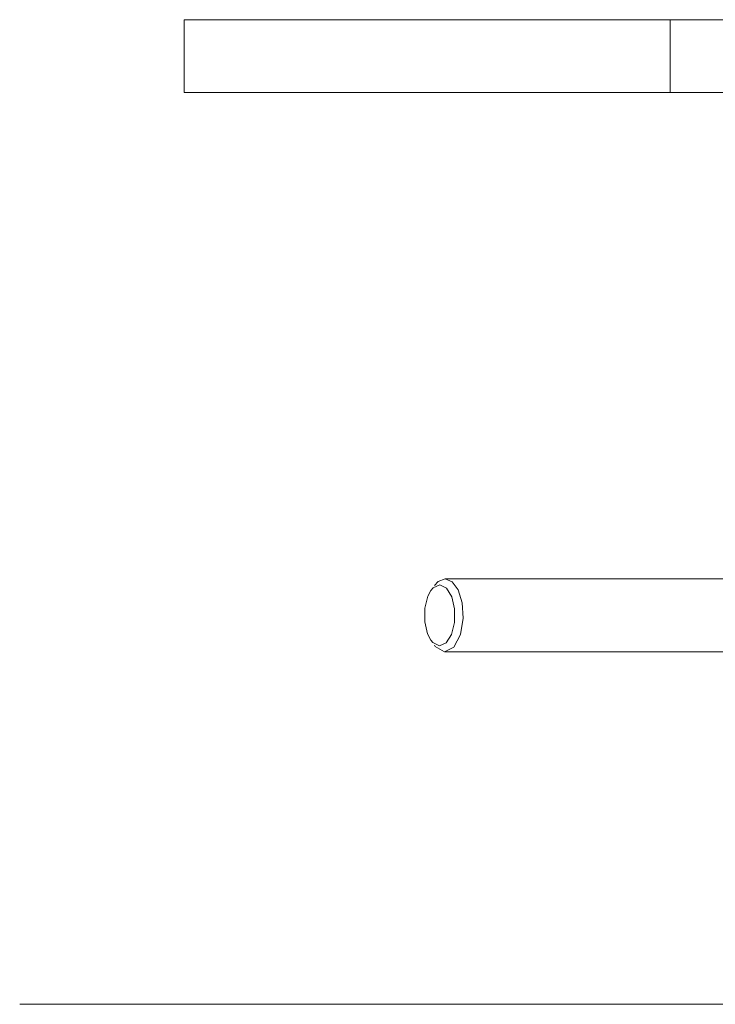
# Model space of a CAD drawing. Header units: millimetres. Extents: x 3925 to 5043, y -86 to 778.
# Tile 83 of 158: x 4611 to 4625, y 233 to 254. Entities that reach past the tile are written whole.
import ezdxf

# ---------------------------------------------------------------- set-up
doc = ezdxf.new("R2010")
doc.units = ezdxf.units.MM
doc.header["$LTSCALE"] = 46.255
doc.layers.add('140-154101-0DXF_CONTINUOUS_LINE', color=7, linetype='CONTINUOUS')

msp = doc.modelspace()

# ---------------------------------------------------------------- linework, layer by layer
at = {"layer": '140-154101-0DXF_CONTINUOUS_LINE', "color": 7, "linetype": 'Continuous', "lineweight": 0}
for p, q in [((4614.4674, 253.6807), (4614.4674, 252.1807)), ((4614.4674, 253.6807), (4643.2174, 253.6807)), ((4624.4674, 253.6807), (4624.4674, 252.1807)), ((4614.4674, 252.1807), (4643.2174, 252.1807)), ((4619.5443, 241.9406), (4619.5914, 241.996)), ((4619.5914, 241.996), (4619.7303, 242.0555)), ((4619.6932, 242.1267), (4619.6164, 242.043)), ((4619.8397, 242.1805), (4619.6932, 242.1267)), ((4619.7303, 242.0555), (4619.8671, 241.9869)), ((4626.2266, 242.1805), (4619.8397, 242.1805)), ((4619.8671, 241.9869), (4619.9727, 241.8109)), ((4619.5443, 240.9205), (4619.4763, 241.0512)), ((4619.5821, 240.8745), (4619.5443, 240.9205)), ((4619.719, 240.8058), (4619.5821, 240.8745)), ((4619.6164, 240.8183), (4619.6356, 240.7928)), ((4619.6356, 240.7928), (4619.8261, 240.6808)), ((4619.8562, 240.8637), (4619.719, 240.8058)), ((4619.8261, 240.6808), (4626.2131, 240.6808)), ((4611.0851, 233.4307), (4643.2174, 233.4307))]:
    msp.add_line(p, q, dxfattribs=at)
for points in [[(4619.8397, 242.1805), (4619.985, 242.1162), (4620.1025, 241.952)], [(4619.4763, 241.0512), (4619.419, 241.3002), (4619.421, 241.5781), (4619.4819, 241.8242), (4619.5443, 241.9406)], [(4620.1025, 241.952), (4620.1856, 241.6854), (4620.2066, 241.3691), (4620.1512, 241.0341), (4620.0186, 240.779), (4619.8261, 240.6808)], [(4619.9727, 241.8109), (4620.0301, 241.5621), (4620.0285, 241.285), (4619.967, 241.0362), (4619.8562, 240.8637)]]:
    msp.add_lwpolyline(points, dxfattribs=at)

doc.saveas('drawing.dxf')
